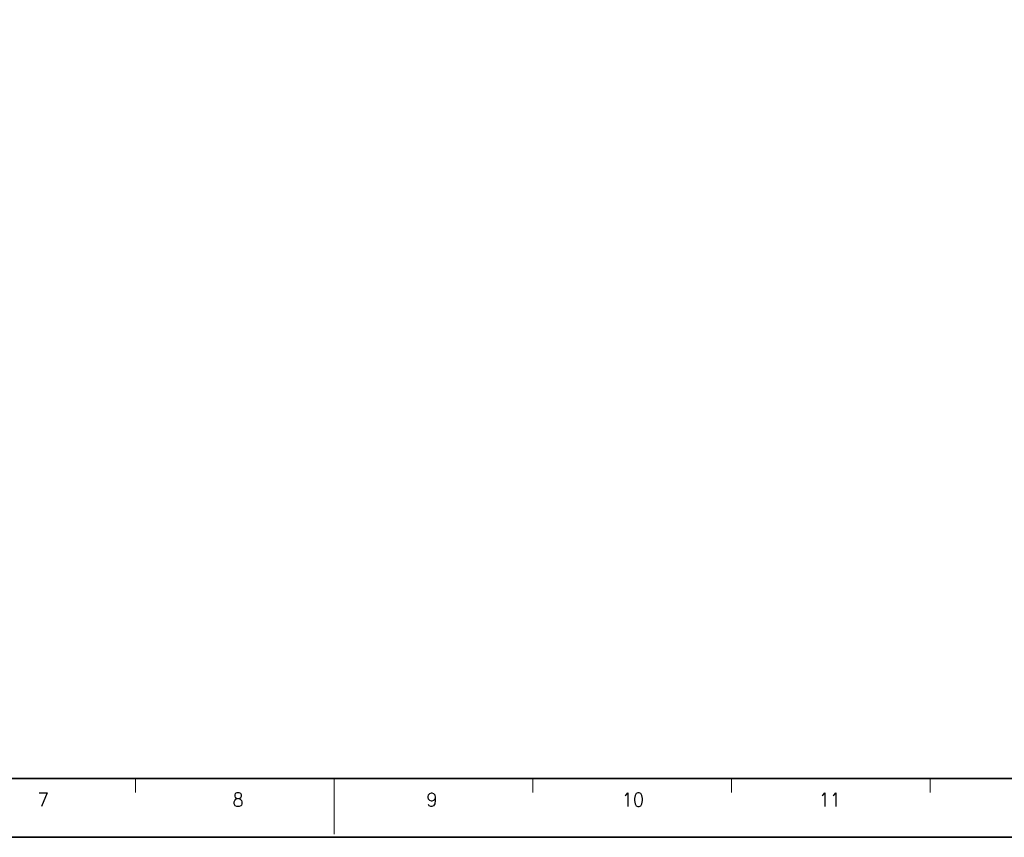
# Model space of a CAD drawing. Header units: millimetres. Extents: x 4065 to 8083, y -652 to 5416.
# Tile 67 of 256: x 6116 to 6469, y 1093 to 1387. Entities that reach past the tile are written whole.
import ezdxf
from ezdxf.enums import TextEntityAlignment as Align

# ---------------------------------------------------------------- set-up
doc = ezdxf.new("R2010")
doc.units = ezdxf.units.MM
doc.header["$LTSCALE"] = 0.8
doc.layers.get('0').update_dxf_attribs({"linetype": 'CONTINUOUS', "lineweight": 0})
doc.styles.get("Standard").update_dxf_attribs({"font": 'romans.shx', "width": 0.8, "oblique": 5, "bigfont": 'whgtxt.shx'})

msp = doc.modelspace()

# ---------------------------------------------------------------- linework, layer by layer
at = {"color": 7, "linetype": 'Continuous', "lineweight": 35}
msp.add_line((5658.942, 1114.481), (6798.47, 1114.481), dxfattribs=at)
at = {"color": 7, "linetype": 'Continuous'}
for p, q in [((6157.486, 1109.5), (6157.486, 1114.481)), ((6228.706, 1094.559), (6228.706, 1114.481)), ((6249.821, 1114.481), (6463.482, 1114.481)), ((6249.821, 1114.481), (6463.482, 1114.481)), ((6298.53, 1114.481), (6463.482, 1114.481)), ((6299.926, 1109.5), (6299.926, 1114.481)), ((6371.147, 1109.5), (6371.147, 1114.481)), ((6442.367, 1109.5), (6442.367, 1114.481))]:
    msp.add_line(p, q, dxfattribs=at)
at = {"color": 7, "linetype": 'Continuous', "lineweight": 35}
msp.add_lwpolyline([(6820.216, 1933.415), (5632.216, 1933.415), (5632.216, 1093.415), (6820.216, 1093.415)], close=True, dxfattribs=at)

# ---------------------------------------------------------------- texts
at = {"color": 7, "linetype": 'Continuous', "width": 0.933333}
for s, height, p in [('7', 4.98, (6124.317, 1106.913)), ('8', 4.98, (6194.191, 1106.913)), ('9', 4.98, (6263.7, 1106.913)), ('10', 4.9805, (6335.757, 1106.913)), ('11', 4.9805, (6406.358, 1106.913))]:
    msp.add_text(s, height=height, dxfattribs=at).set_placement(p, align=Align.MIDDLE_CENTER)

doc.saveas('drawing.dxf')
